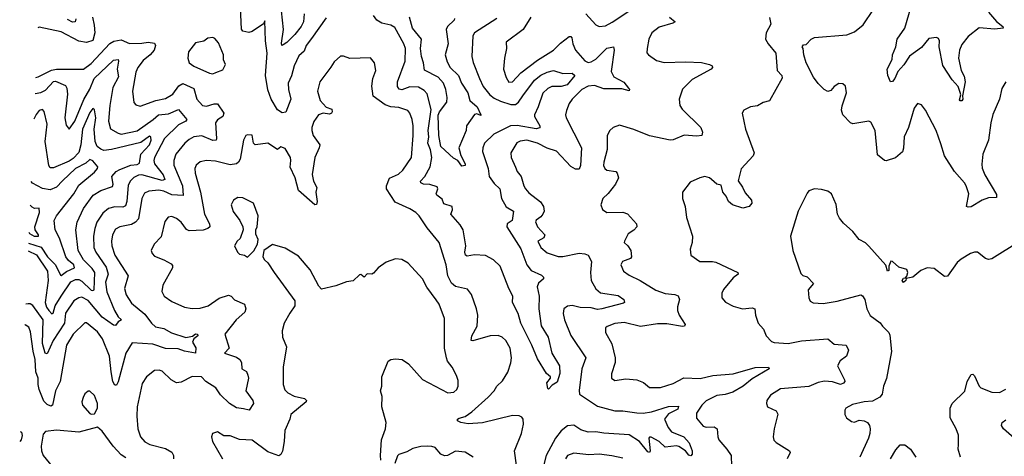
# Model space of a CAD drawing. Extents: x 1954683 to 2060285, y 904798 to 1016299.
# Tile 32 of 256: x 1956031 to 1962275, y 937901 to 940668. Entities that reach past the tile are written whole.
import ezdxf

# ---------------------------------------------------------------- set-up
doc = ezdxf.new("R2010")
doc.units = 0

msp = doc.modelspace()

# ---------------------------------------------------------------- linework, layer by layer
at = {"layer": '0CON10XD'}
for points in [[(1962174.7, 940714.7), (1962226, 940656), (1962266.2, 940625), (1962266.7, 940615), (1962215, 940608.5), (1962114.4, 940615.6), (1962045, 940560.8), (1962005, 940510), (1961990, 940475), (1961983.6, 940425), (1962000, 940345), (1962019.1, 940309.1), (1962026.3, 940275), (1962010, 940185), (1962011.9, 940165), (1962005, 940154.4), (1961995, 940152.9), (1961990.2, 940160.2), (1961998.8, 940191.2), (1961994.4, 940205.6), (1961982.5, 940245), (1961945, 940286.2), (1961885, 940378), (1961861.1, 940495), (1961864.3, 940535), (1961857.9, 940547.9), (1961845.5, 940555.5), (1961795, 940547.8), (1961748.6, 940491.4), (1961673.8, 940436.2), (1961637.7, 940382.3), (1961599.5, 940340.5), (1961580.8, 940295), (1961565, 940275.7), (1961553.8, 940275), (1961535.5, 940315), (1961532.5, 940355), (1961564.4, 940415), (1961565.5, 940445), (1961587.1, 940495), (1961596.2, 940545), (1961644.5, 940615), (1961713.5, 940855)], [(1957975, 940680.6), (1957882.1, 940547.9), (1957848, 940505), (1957835, 940468), (1957801.8, 940438.2), (1957771.7, 940375), (1957755, 940312.9), (1957734.1, 940265), (1957734.7, 940224.7), (1957751.1, 940165), (1957718, 940082), (1957695, 940078.6), (1957665, 940097.1), (1957624.8, 940165), (1957604.1, 940224.1), (1957589.8, 940315), (1957601.3, 940455), (1957589.3, 940535), (1957585, 940660), (1957577.5, 940642.5), (1957505, 940592.2), (1957485, 940586.5), (1957445.5, 940595.5), (1957438, 940608), (1957431.3, 940745)], [(1957835.4, 940705), (1957829.8, 940655), (1957816.7, 940625), (1957775, 940573.4), (1957725, 940524), (1957701.3, 940508.7), (1957694.2, 940504.2), (1957690.2, 940520.2), (1957704.8, 940605), (1957691.4, 940725)], [(1959621.9, 940705), (1959684, 940635), (1959705, 940624.2), (1959745, 940629.4), (1959788.5, 940651.5), (1959925, 940743.1)], [(1962283.8, 940275), (1962258.3, 940231.7), (1962244.3, 940165), (1962202.1, 940067.9), (1962188.9, 940015), (1962174.5, 939905), (1962138.9, 939815), (1962132.4, 939752.4), (1962135, 939727.5), (1962150.8, 939685), (1962225, 939560), (1962225, 939540), (1962175, 939538.6), (1962135, 939524.3), (1962065, 939480.9), (1962045, 939478.9), (1962035.8, 939485), (1962050, 939565), (1962033.3, 939615), (1962022.9, 939635), (1961958.9, 939705), (1961896.2, 939805), (1961871.3, 939881.3), (1961842.9, 939965), (1961773.8, 940095), (1961749.3, 940129.3), (1961725, 940137.5), (1961702.7, 940107.3), (1961668.1, 939985), (1961639.5, 939925), (1961636.4, 939853.6), (1961629.1, 939830.9), (1961585, 939791.6), (1961525, 939773.3), (1961515, 939775.6), (1961471.1, 939811.1), (1961455.5, 939965), (1961428.5, 940018.5), (1961415, 940025.6), (1961315, 940007.5), (1961298.8, 940015), (1961250, 940065), (1961242.5, 940095), (1961247, 940123), (1961274.2, 940205), (1961267.3, 940247.3), (1961251.7, 940261.7), (1961225, 940263.8), (1961195.8, 940244.2), (1961175, 940220), (1961155, 940213.3), (1961133.3, 940225), (1961095, 940263.3), (1961065, 940303.8), (1961018, 940395), (1961003.8, 940445), (1961000, 940485), (1960992.5, 940495), (1961001.7, 940508.3), (1961018.3, 940511.7), (1961050, 940545), (1961070, 940555), (1961275, 940572), (1961325, 940591.2), (1961380, 940635), (1961445, 940733.3)], [(1956492.9, 940685), (1956503.3, 940633.3), (1956506.8, 940585), (1956493.9, 940536.1), (1956455, 940524.5), (1956405, 940531.8), (1956295, 940590.9), (1956155, 940620.6), (1956146.7, 940616.1)], [(1956386, 940674), (1956382, 940655), (1956365, 940653.3), (1956335, 940669.2)], [(1959057.1, 940675), (1958915, 940585.6), (1958904.5, 940565), (1958897.9, 940435), (1958906.1, 940396.1), (1958946.4, 940295), (1958970.4, 940245), (1959011.8, 940191.8), (1959039.7, 940169.7), (1959080.7, 940150.7), (1959145, 940130.6), (1959175, 940130.4), (1959195, 940144.8), (1959220.8, 940185), (1959295, 940284.1), (1959335, 940315.8), (1959375, 940335.3), (1959416.1, 940346.1), (1959475, 940327.1), (1959535, 940330), (1959551.2, 940315), (1959501.8, 940255), (1959465, 940243.7), (1959406, 940244), (1959379.1, 940230.9), (1959348.1, 940201.9), (1959319.3, 940115), (1959295.5, 940065), (1959295.5, 940055), (1959329.6, 939995), (1959328.3, 939981.7), (1959305, 939977.1), (1959185, 939998.1), (1959142.5, 939995), (1959037.1, 939942.9), (1958979.1, 939885), (1958967.3, 939855), (1958966.4, 939833.6), (1959001.9, 939725), (1959007.3, 939675), (1959039.7, 939629.7), (1959075.8, 939595.8), (1959085.8, 939534.2), (1959115, 939482.2), (1959162.3, 939455), (1959154.4, 939395.6), (1959121.4, 939375), (1959119.5, 939355), (1959208.8, 939215), (1959246.1, 939115), (1959275, 939077.9), (1959339.7, 939049.7), (1959352.2, 939035), (1959351.9, 939025), (1959321.8, 938998.2), (1959311.6, 938975), (1959324.6, 938915), (1959323.4, 938835), (1959337, 938727), (1959382.9, 938655), (1959404.5, 938555), (1959453.8, 938475), (1959456.4, 938425), (1959439.2, 938370.8), (1959408.2, 938351.8), (1959385, 938326.2), (1959380.6, 938330.6), (1959374.5, 938365.5), (1959396.2, 938395), (1959396.2, 938405), (1959372.5, 938425), (1959315, 938517.5), (1959279.6, 938605), (1959209, 938745), (1959191.9, 938805), (1959156.7, 938875), (1959157.8, 938915), (1959132.3, 938965), (1959077.6, 939105), (1959035, 939146.7), (1958985, 939172.7), (1958915, 939176.8), (1958868.9, 939168.9), (1958856.9, 939175), (1958853.3, 939195), (1958859.5, 939235), (1958843.5, 939335), (1958825, 939367.5), (1958764.4, 939435), (1958776.2, 939463.8), (1958774.2, 939485), (1958720.4, 939500.4), (1958710.8, 939530.8), (1958675.3, 939555), (1958672.9, 939565), (1958682.1, 939595), (1958677.9, 939607.9), (1958632.8, 939622.8), (1958592, 939625), (1958575.6, 939635), (1958573.1, 939645), (1958599.7, 939675), (1958634.7, 939735), (1958644.2, 939795), (1958635, 939842.7), (1958620, 939885), (1958626.2, 939925), (1958622.1, 939965), (1958639.4, 940099.4), (1958615, 940197.1), (1958595, 940220), (1958559.9, 940239.9), (1958505, 940243.3), (1958455, 940222.4), (1958437.7, 940227.7), (1958426.1, 940245), (1958427.3, 940275), (1958476.1, 940405), (1958476.8, 940485), (1958467.7, 940515), (1958409.5, 940619.5), (1958385, 940633.8), (1958326.9, 940646.9), (1958295.8, 940665.8), (1958275.4, 940695)], [(1958788.2, 940675), (1958786.7, 940665), (1958744.5, 940625), (1958735.4, 940605), (1958747.3, 940515), (1958729.5, 940445), (1958741.9, 940401.9), (1958760, 940365), (1958812.5, 940315), (1958832.4, 940265), (1958872.7, 940205), (1958886.2, 940155), (1958932.5, 940115), (1958956, 940065), (1958955, 940060), (1958930.8, 940070.8), (1958915, 940067.1), (1958864.3, 939995), (1958863.1, 939965), (1958816.7, 939855), (1958827.3, 939807.3), (1958855.6, 939754.4), (1958855, 939743.3), (1958835, 939740), (1958810, 939775), (1958780.8, 939790.8), (1958701.4, 939865), (1958689.3, 939935), (1958685, 940062.5), (1958693.9, 940085), (1958739.4, 940145), (1958741.4, 940175), (1958733, 940225), (1958717.6, 940265), (1958685, 940303.8), (1958598.4, 940348.4), (1958592.3, 940395), (1958578.4, 940435), (1958572.4, 940485), (1958579.6, 940545), (1958522.2, 940615), (1958503.6, 940685)], [(1959271.2, 940685), (1959224, 940606), (1959116.7, 940525), (1959118.9, 940485), (1959104.4, 940425), (1959099.5, 940355), (1959115, 940301.2), (1959132.8, 940272.8), (1959155, 940274.2), (1959208, 940332), (1959315, 940412.2), (1959415.6, 940474.4), (1959459.8, 940520.2), (1959515, 940561.2), (1959525, 940561.5), (1959532.7, 940552.7), (1959538.6, 940515), (1959554.6, 940475), (1959615, 940407.5), (1959635, 940397.1), (1959655, 940400.4), (1959685, 940417.5), (1959755, 940487.1), (1959796.8, 940496.8), (1959800.5, 940475), (1959781.1, 940338.9), (1959798.5, 940305), (1959861.2, 940271.2), (1959892, 940235), (1959898, 940225), (1959895, 940217.5), (1959849.1, 940229.1), (1959735, 940230.2), (1959675, 940250.5), (1959635, 940245.8), (1959595.5, 940225), (1959534.2, 940165), (1959515, 940136.2), (1959497.6, 940092.4), (1959492.2, 940065), (1959496.9, 940045), (1959592.5, 939855), (1959587.2, 939742.8), (1959578.5, 939721.5), (1959555, 939720.6), (1959525, 939736.9), (1959435, 939834.6), (1959375, 939853.8), (1959315, 939885.3), (1959245.9, 939904.1), (1959205, 939897.7), (1959182.8, 939887.2), (1959144.4, 939825), (1959146.7, 939795), (1959174.3, 939734.3), (1959186.3, 939706.3), (1959211.5, 939675), (1959227.1, 939615), (1959238.5, 939595), (1959260.3, 939570.3), (1959333.3, 939513.3), (1959352.3, 939485), (1959356.2, 939455), (1959347.9, 939435), (1959335, 939418.2), (1959305, 939397.1), (1959302.6, 939387.4), (1959314.8, 939354.8), (1959362, 939305), (1959354.4, 939285.6), (1959317.5, 939265), (1959335.5, 939225), (1959375, 939190.4), (1959445, 939167.9), (1959475, 939166.4), (1959578.3, 939188.3), (1959615, 939184.3), (1959635, 939175.6), (1959656.5, 939135), (1959650.5, 939065), (1959654.7, 939015), (1959685, 938963.1), (1959715, 938937.3), (1959825, 938920), (1959861.1, 938895), (1959866.2, 938875), (1959859.6, 938870.4), (1959722, 938835), (1959695, 938831.4), (1959655, 938841.5), (1959585, 938843), (1959535, 938856.8), (1959505, 938853.1), (1959481.1, 938835), (1959476.2, 938805), (1959485.4, 938765), (1959525, 938665.7), (1959620.9, 938525), (1959595.3, 938454.7), (1959578, 938318), (1959581.8, 938295), (1959695, 938218.8), (1959805, 938188), (1959855, 938189.7), (1959945.2, 938175.2), (1959984.8, 938174.8), (1960038.3, 938181.7), (1960145, 938215.6), (1960207.9, 938217.9), (1960205, 938199.2), (1960145, 938169.1), (1960119.4, 938135), (1960142.4, 938082.4), (1960163.3, 938055), (1960242.9, 938025), (1960275.4, 937985), (1960295.4, 937935.4), (1960295.9, 937914.1), (1960286.9, 937903.1), (1960275, 937906.9), (1960252, 937935), (1960211.7, 937961.7), (1960195, 937966.5), (1960125, 937958.9), (1960085, 937993.8), (1960035, 938022.5), (1960025, 938022), (1960020, 938015), (1960028.9, 937935), (1960025, 937924.2), (1960015, 937928.6), (1959961.9, 937995), (1959895, 938036.2), (1959735, 938046.7), (1959685, 938055.6), (1959635, 938053), (1959588.4, 938068.4), (1959545, 938097.9), (1959505, 938092.9), (1959465, 938062.9), (1959428.2, 938015), (1959368.6, 937905), (1959341.5, 937798.5)], [(1960151.4, 940685), (1960188, 940655), (1960173.3, 940645), (1960085, 940620), (1960038.6, 940585), (1960020, 940545), (1960009.4, 940485), (1960008.3, 940458.3), (1960017.5, 940445), (1960069.3, 940409.3), (1960117, 940397), (1960255, 940401.8), (1960355, 940396.5), (1960405, 940384.4), (1960421.2, 940375), (1960424, 940365), (1960415.5, 940354.5), (1960295, 940290), (1960235, 940227.1), (1960212.9, 940165), (1960217.8, 940125), (1960230.8, 940100.8), (1960350.5, 939985), (1960360, 939955), (1960357.5, 939935), (1960325, 939929.4), (1960245, 939935.4), (1960175, 939907.1), (1960155, 939905.4), (1960025, 939932.1), (1959925, 939971.8), (1959835, 939999.2), (1959794.4, 939985.6), (1959773.3, 939965), (1959755.9, 939934.1), (1959756.9, 939845), (1959734.5, 939765), (1959733.8, 939743.8), (1959741.4, 939725), (1959753.8, 939715), (1959811.2, 939705), (1959820, 939695), (1959828, 939665), (1959809.4, 939625), (1959763.3, 939566.7), (1959728, 939535), (1959716.4, 939493.6), (1959726, 939465), (1959755, 939445.7), (1959855, 939447.1), (1959885, 939437.5), (1959942, 939375), (1959943.8, 939355), (1959925.6, 939334.4), (1959888.7, 939311.3), (1959865.6, 939265), (1959864.7, 939254.7), (1959886.7, 939235), (1959905.6, 939205), (1959910, 939165), (1959903.3, 939155), (1959852.5, 939135), (1959841.9, 939115), (1959859.2, 939075), (1959895, 939048.6), (1959966.2, 939015), (1960064.5, 938954.5), (1960123, 938933), (1960185.5, 938925.5), (1960207.3, 938917.3), (1960215.5, 938895), (1960202.3, 938847.7), (1960202.7, 938825), (1960213.5, 938795), (1960251.2, 938735), (1960246.7, 938725), (1960235, 938723.3), (1960135, 938740.6), (1960075, 938741.1), (1959967.2, 938722.8), (1959865, 938748.5), (1959805, 938742.5), (1959755.7, 938724.3), (1959745.9, 938714.1), (1959746, 938685), (1959785, 938613.8), (1959807.9, 938525), (1959807.5, 938495), (1959783.9, 938423.9), (1959783.3, 938395), (1959805, 938381.2), (1959875, 938392.5), (1959945, 938384.4), (1959987.3, 938367.3), (1960025, 938335.7), (1960095, 938335.8), (1960175, 938362.2), (1960242.8, 938397.2), (1960345, 938394.6), (1960427.3, 938412.7), (1960555, 938422.5), (1960695, 938463.3), (1960780, 938465), (1960782.5, 938455), (1960675, 938391.9), (1960619.2, 938345), (1960552.1, 938307.9), (1960505, 938292.6), (1960452.5, 938285), (1960385, 938251.6), (1960355.9, 938225), (1960323.2, 938175), (1960321.9, 938141.9), (1960365, 938092.5), (1960384.7, 938084.7), (1960435, 938087.3), (1960454.2, 938075), (1960457.1, 938025), (1960464.2, 938005), (1960516, 937946), (1960543.1, 937905), (1960545, 937837.5)], [(1960785, 940682.5), (1960795, 940640), (1960763.8, 940585), (1960761.2, 940545), (1960776.7, 940515), (1960826.2, 940455), (1960833.8, 940345), (1960863.6, 940313.6), (1960867, 940297), (1960785.6, 940154.4), (1960745, 940143.3), (1960708.8, 940121.2), (1960665, 940115.8), (1960623.3, 940095), (1960613.3, 940075), (1960634.4, 939975), (1960688.6, 939825), (1960682, 939805), (1960606.6, 939723.4), (1960586.4, 939646.4), (1960615, 939606), (1960630.9, 939570.9), (1960670.8, 939525), (1960674, 939505), (1960656.8, 939483.2), (1960615.7, 939474.3), (1960550, 939495), (1960526, 939515), (1960510, 939550), (1960488.8, 939575), (1960478.3, 939618.3), (1960452.5, 939625), (1960418.8, 939655), (1960405, 939666.2), (1960375, 939673.3), (1960344.1, 939665.9), (1960282.7, 939637.3), (1960233.3, 939575), (1960233.9, 939533.9), (1960250, 939485), (1960260, 939415), (1960298.1, 939295), (1960296, 939255), (1960283.6, 939213.6), (1960287.5, 939175), (1960343.3, 939135), (1960425, 939136.2), (1960445, 939131.2), (1960583.8, 939065), (1960586.7, 939055), (1960555, 939032), (1960495, 938958.8), (1960484.2, 938935), (1960484.1, 938904.1), (1960507, 938877), (1960555, 938851.2), (1960615, 938836.2), (1960675, 938842), (1960692.5, 938835), (1960696, 938795), (1960713.6, 938743.6), (1960747, 938707), (1960764.3, 938665), (1960798.9, 938628.9), (1960815, 938622.5), (1960905, 938616.2), (1960987.7, 938632.3), (1961155, 938644.3), (1961195, 938610.8), (1961271.2, 938605), (1961285.8, 938574.2), (1961274.4, 938535.6), (1961233.5, 938505), (1961217.5, 938475), (1961261.9, 938385), (1961262.9, 938375), (1961255, 938364.4), (1961235, 938356.7), (1961185, 938373.1), (1961134, 938376), (1961095, 938368.8), (1961035, 938344), (1960855, 938328.5), (1960791.4, 938288.6), (1960769.2, 938255), (1960766, 938235), (1960774, 938215), (1960828.8, 938188.8), (1960837.7, 938167.7), (1960815.7, 938075), (1960809.2, 938025), (1960813, 938003), (1960827, 937987), (1960913.3, 937935), (1960916.7, 937925), (1960896.7, 937885)], [(1956132.8, 940301.9), (1956147.5, 940305), (1956232.5, 940347.5), (1956265, 940353.5), (1956436.4, 940353.6), (1956485, 940390.4), (1956603.2, 940516.8), (1956628.8, 940531.2), (1956675, 940541.2), (1956727.6, 940517.6), (1956805, 940519), (1956845, 940525.9), (1956885, 940518.9), (1956893.1, 940505), (1956883.5, 940475), (1956857.9, 940445), (1956815, 940409.6), (1956780.8, 940365), (1956767.7, 940335), (1956746.2, 940215), (1956755, 940143.3), (1956767.9, 940127.9), (1956795, 940120.6), (1956893.9, 940156.1), (1956955, 940168.2), (1957002.5, 940195), (1957040.4, 940249.6), (1957065, 940263.8), (1957135, 940232.3), (1957153.5, 940165), (1957190.8, 940125), (1957215, 940120), (1957265, 940135.3), (1957285, 940135.5), (1957326.4, 940075), (1957320, 940055), (1957285, 940032.5), (1957273.1, 940015), (1957280, 939915), (1957276.1, 939903.9), (1957255, 939901.6), (1957185, 939931.8), (1957136, 939925), (1957105, 939908.8), (1957077.9, 939885), (1957021.5, 939815), (1957009.3, 939775), (1957009.4, 939745), (1957063.6, 939615), (1957066.9, 939553.1), (1956995, 939558.3), (1956945, 939580.4), (1956912.3, 939587.7), (1956849.5, 939580.5), (1956822.4, 939567.6), (1956805.9, 939535), (1956784.7, 939405), (1956765, 939384.6), (1956739.4, 939370.6), (1956665, 939355.4), (1956639.1, 939340.9), (1956620.4, 939305), (1956612.7, 939265), (1956614.7, 939235), (1956633.7, 939175), (1956718.6, 939045), (1956695.4, 938964.6), (1956706.1, 938925), (1956741, 938871), (1956825, 938802.1), (1956866.2, 938745), (1956891.8, 938721.8), (1956945, 938710), (1956993.8, 938683.8), (1957085, 938654.2), (1957127.5, 938662.5), (1957145, 938676.5), (1957157.8, 938675), (1957159.6, 938665), (1957135.7, 938645), (1957125.8, 938625), (1957148.3, 938588.3), (1957146.2, 938555), (1957076.9, 938566.9), (1957035, 938581.9), (1956955, 938583.7), (1956875, 938612), (1956745, 938620.6), (1956704.8, 938555.2), (1956655, 938372.5), (1956645, 938352.5), (1956635, 938351.2), (1956622.5, 938375), (1956611.5, 938435), (1956601.5, 938535), (1956556.7, 938645), (1956525, 938690.5), (1956455, 938745.6), (1956445, 938747.1), (1956370.4, 938675), (1956328.4, 938605), (1956287.3, 938375), (1956259.1, 938315), (1956239.1, 938225), (1956228.7, 938218.7), (1956205, 938228.8), (1956185, 938249.7), (1956153.7, 938325), (1956147.3, 938355), (1956148.3, 938395), (1956133.2, 938435), (1956129.8, 938515), (1956116.1, 938566.1), (1956099.5, 938689.5), (1956088.9, 938718.9), (1956065, 938732.9), (1956063.6, 938732.7)], [(1957255, 940325.6), (1957275, 940332.5), (1957318.8, 940351.2), (1957336.2, 940385), (1957323.9, 940413.9), (1957324.2, 940445), (1957291.7, 940521.7), (1957268.9, 940548.9), (1957255, 940556), (1957225, 940551.2), (1957198.6, 940531.4), (1957145, 940522), (1957100.8, 940465), (1957096.6, 940423.4), (1957105.2, 940395.2), (1957135, 940373.8), (1957235, 940328.9), (1957255, 940325.6)], [(1956128.9, 940200), (1956165, 940207.4), (1956195, 940221.9), (1956245, 940276), (1956257.5, 940277.5), (1956321.1, 940251.1), (1956330.5, 940235), (1956333.4, 940195), (1956316.4, 940045), (1956325, 939998.8), (1956345, 939974), (1956380.7, 940025), (1956437.8, 940162.2), (1956475, 940228.2), (1956503.2, 940295), (1956625, 940410.7), (1956655, 940415.6), (1956658.5, 940405), (1956649.5, 940355), (1956658.3, 940305), (1956622, 940238), (1956603.2, 940125), (1956594.2, 940025), (1956606.7, 939976.7), (1956655, 939948), (1956675, 939943.1), (1956775, 939963.3), (1956878.4, 940035), (1956912.1, 940065), (1956975, 940071.9), (1957038, 940098), (1957090, 940035), (1957083.5, 940025), (1957038.4, 940001.6), (1956948.4, 939915), (1956886.8, 939795), (1956881.3, 939775), (1956885.3, 939755), (1956940.8, 939685), (1956951.5, 939655), (1956935, 939649.5), (1956805, 939683.9), (1956785, 939682.1), (1956755, 939667.5), (1956733.4, 939646.6), (1956719.8, 939620.2), (1956711.1, 939515), (1956701.7, 939488.3), (1956685, 939480), (1956635, 939482.4), (1956595, 939471.3), (1956559, 939441), (1956519.4, 939385), (1956506.5, 939345), (1956500, 939295), (1956501.4, 939225), (1956514.1, 939195), (1956579, 939099), (1956593.1, 939055), (1956575.7, 939005), (1956583.1, 938943.1), (1956632, 938825), (1956655, 938784.2), (1956675.6, 938765), (1956656.2, 938753.8), (1956639.6, 938730.4), (1956625, 938731.8), (1956555, 938782.1), (1956465, 938889), (1956425, 938908.2), (1956405, 938906), (1956374.7, 938885), (1956322.2, 938807.8), (1956314.8, 938745), (1956243, 938635), (1956205, 938550.8), (1956192.8, 938555), (1956175.9, 938615), (1956179.4, 938765), (1956115, 938855.6), (1956097.4, 938867.4), (1956085, 938867.8), (1956070, 938865.9)], [(1959182.2, 937845), (1959168.5, 937935), (1959213.5, 938045), (1959226.4, 938105), (1959223.5, 938135), (1959215, 938147.8), (1959197.4, 938157.4), (1959155, 938159.3), (1958965, 938112.7), (1958875, 938106.9), (1958827.5, 938115), (1958806.7, 938125), (1958806.7, 938135), (1958817.9, 938142.1), (1958856.5, 938153.5), (1958898.2, 938181.8), (1959001.4, 938275), (1959040, 938315), (1959055.8, 938345), (1959092.1, 938377.9), (1959126.2, 938433.8), (1959146.1, 938493.9), (1959149.6, 938525), (1959141.1, 938585), (1959114.4, 938635), (1959090.8, 938655), (1959065, 938666.2), (1959015, 938664.5), (1958905, 938633.1), (1958894, 938635), (1958898.5, 938665), (1958931.1, 938725), (1958935.5, 938795), (1958927.8, 938835), (1958895, 938926.7), (1958870.3, 938960.3), (1958795, 938976.2), (1958768.5, 938998.5), (1958745.8, 939045), (1958734.6, 939114.6), (1958690.4, 939255), (1958615, 939349.2), (1958564.6, 939424.6), (1958543.1, 939445), (1958505, 939469.7), (1958411.7, 939511.7), (1958356.4, 939596.4), (1958356.4, 939615), (1958376.1, 939663.9), (1958432.1, 939687.9), (1958459.6, 939715), (1958515, 939794), (1958526.3, 939935), (1958525.3, 939995), (1958520.6, 940035), (1958505.9, 940075.9), (1958491.4, 940091.4), (1958435, 940112.1), (1958385, 940115.3), (1958347.6, 940127.6), (1958273.1, 940183.1), (1958263.2, 940246.8), (1958270, 940295), (1958289.2, 940345), (1958280, 940395), (1958256.1, 940426.1), (1958125, 940421.2), (1958085, 940436), (1958065, 940436), (1958025, 940400), (1958005, 940366.7)], [(1958005, 940366.7), (1957934.3, 940275), (1957918.9, 940215), (1957935.5, 940155), (1957975, 940113.3), (1958010, 940100), (1958012.5, 940085), (1958007.5, 940075), (1957995, 940070), (1957955, 940076.5), (1957925, 940065.6), (1957897, 940023), (1957883.6, 939985), (1957882.7, 939965), (1957891.5, 939935), (1957933.6, 939875), (1957930.8, 939855), (1957902.3, 939795), (1957886.4, 939686.4), (1957893.8, 939643.8), (1957916, 939604), (1957908, 939575), (1957918, 939515), (1957913, 939497), (1957903.3, 939495), (1957800, 939585), (1957778.2, 939665), (1957745.8, 939734.2), (1957750.9, 939775), (1957747.3, 939795), (1957715, 939852.5), (1957687.5, 939862.5), (1957665, 939844.4), (1957605, 939884.6), (1957558.8, 939878.8), (1957524.5, 939874.5), (1957514.3, 939885), (1957506.2, 939936.2), (1957475, 939938.8), (1957465, 939933.3), (1957449.2, 939905), (1957428.2, 939785), (1957418.5, 939765), (1957405.5, 939755), (1957365, 939748), (1957272.1, 939772.1), (1957215, 939775.5), (1957175, 939767.8), (1957149.5, 939745), (1957141.5, 939725), (1957144.6, 939695), (1957177.6, 939575), (1957202.2, 939435), (1957235.4, 939375), (1957236.4, 939355), (1957225, 939343.8), (1957195, 939334.1), (1957105, 939330), (1957089.2, 939339.2), (1957055, 939384.4), (1957025, 939408), (1956995, 939421.2), (1956973.2, 939416.8), (1956951.3, 939388.7), (1956927.4, 939292.6), (1956882.9, 939245), (1956864.2, 939205.8), (1956870.8, 939185), (1956885, 939169.2), (1956945, 939146), (1956990.6, 939120.6), (1956999.3, 939109.3), (1957000.5, 939095), (1956938.1, 938985), (1956932, 938945), (1956948, 938915), (1956995, 938881.5), (1957076.3, 938846.3), (1957125, 938838.2), (1957175, 938839.6), (1957226, 938855), (1957295, 938901.9), (1957355, 938921.1), (1957372, 938915), (1957392.5, 938892.5), (1957455.7, 938865), (1957465.6, 938835), (1957459.4, 938815), (1957404.5, 938765), (1957332.2, 938675), (1957358.6, 938585), (1957330, 938555), (1957405, 938529.2), (1957426, 938515), (1957436.7, 938495), (1957440, 938455), (1957468.3, 938438.3), (1957477.5, 938415), (1957481.2, 938395), (1957465.8, 938315), (1957509.4, 938255), (1957512.9, 938235), (1957486.6, 938193.4), (1957450.5, 938200.5), (1957405, 938207.9), (1957361.4, 938235), (1957305, 938290), (1957275, 938334.4), (1957211.4, 938375), (1957184.3, 938404.3), (1957125, 938406.7), (1957055, 938370), (1957025, 938365.6), (1956990.8, 938385), (1956935, 938440.8), (1956915, 938447.1), (1956885, 938444.2), (1956835.8, 938405), (1956808.3, 938361.7), (1956776.9, 938215), (1956774.6, 938155), (1956781.2, 938075), (1956797.7, 938025), (1956825, 937992.5), (1956856.4, 937976.4), (1956955, 937950.9), (1956995, 937926), (1957005.8, 937905), (1957006.2, 937885)], [(1956084.3, 939203.3), (1956137.3, 939177.3), (1956207.1, 939075), (1956211.8, 939015), (1956191.6, 938875), (1956200, 938845), (1956215, 938823.8), (1956235, 938804.2), (1956242.7, 938807.3), (1956255.6, 938855), (1956293.3, 938915), (1956354.6, 939005.4), (1956385, 939021.7), (1956405, 939021), (1956425, 939011.2), (1956485, 938953.6), (1956495, 938950.5), (1956503.5, 938956.5), (1956507.3, 939065), (1956490.8, 939090.8), (1956435.1, 939145.1), (1956402.3, 939205), (1956386.2, 939335), (1956395.4, 939385), (1956435, 939471.9), (1956497.1, 939555), (1956545, 939584.7), (1956620.1, 939609.9), (1956624.7, 939625), (1956616.1, 939675), (1956642.8, 939705), (1956665, 939719.1), (1956735, 939745.5), (1956775, 939750.5), (1956790.6, 939759.4), (1956799.8, 939815), (1956853.3, 939875), (1956864.7, 939905), (1956863.6, 939923.6), (1956855, 939928.8), (1956799.8, 939890.2), (1956612.5, 939845), (1956565, 939839.3), (1956545, 939846.4), (1956523.2, 939865), (1956509.2, 939895), (1956502.3, 939975), (1956513.3, 940045), (1956505.9, 940095.9), (1956495, 940104.4), (1956475, 940080.6), (1956428.4, 939975), (1956418.2, 939875), (1956405, 939825.5), (1956371, 939789), (1956345, 939772), (1956245, 939728.5), (1956225, 939730), (1956215, 939743.8), (1956191.9, 939895), (1956205.7, 940005), (1956185.3, 940085.3), (1956175, 940098.1), (1956155, 940092.7), (1956135, 940066.5), (1956121.1, 940036.7)], [(1956087, 939251.7), (1956166.7, 939226.7), (1956206.3, 939165), (1956258.1, 939115), (1956289.7, 939049.7), (1956295, 939046.9), (1956328.5, 939071.5), (1956379.5, 939095), (1956374.6, 939115), (1956341.5, 939141.5), (1956323.8, 939165), (1956282.9, 939282.9), (1956255.2, 939335), (1956250, 939395), (1956265.4, 939425), (1956373.3, 939565), (1956405, 939619.3), (1956505, 939701.1), (1956524.4, 939725), (1956525.7, 939735), (1956495, 939773.3), (1956475, 939781.4), (1956451, 939759), (1956385, 939724.8), (1956302.8, 939647.2), (1956265, 939606.6), (1956225, 939589.6), (1956175, 939597.3), (1956112, 939632), (1956104.3, 939642.2)], [(1962375.6, 939264.4), (1962195, 939151.2), (1962175, 939148), (1962155, 939154.3), (1962105, 939194.2), (1962085, 939194.2), (1962061.2, 939185), (1962000.3, 939149.7), (1961975, 939128), (1961915, 939043.3), (1961895, 939040), (1961830.8, 939090.8), (1961785, 939094.4), (1961745, 939077.5), (1961695, 939036.7), (1961651.7, 939028.3), (1961650, 939015), (1961635, 939001.2), (1961626.7, 939015), (1961635, 939030), (1961648.3, 939031.7), (1961657.5, 939042.5), (1961662.5, 939065), (1961657.5, 939085), (1961605, 939098.6), (1961565, 939135.8), (1961555, 939136.7), (1961542.5, 939105), (1961541.7, 939078.3), (1961533.6, 939073.6), (1961522.3, 939112.3), (1961415, 939233.3), (1961395, 939253.3), (1961354.1, 939274.1), (1961313.3, 939325), (1961255, 939377.5), (1961229.5, 939409.5), (1961216.7, 939435), (1961207.4, 939497.4), (1961178.8, 939565), (1961155, 939582), (1961115, 939591.2), (1961070, 939595), (1961035, 939582.5), (1961025, 939567.5), (1960966.7, 939455), (1960918.8, 939295), (1960934.2, 939205), (1960985, 939060), (1960997.3, 939047.3), (1961025, 939038), (1961064, 938995), (1961030, 938955), (1961034.2, 938904.2), (1961044.3, 938884.3), (1961062.7, 938872.7), (1961125, 938870), (1961215.5, 938884.5), (1961365, 938923.8), (1961375, 938918), (1961390.8, 938895), (1961402.5, 938835), (1961425, 938793.3), (1961487.5, 938747.5), (1961501.4, 938725), (1961542.9, 938685), (1961548.8, 938668.8), (1961558.5, 938565), (1961526.9, 938393.1), (1961508.1, 938345), (1961499.5, 938295), (1961485, 938275.8), (1961439.1, 938250.9), (1961385, 938246.4), (1961311.3, 938228.7), (1961270, 938205), (1961263.6, 938193.6), (1961263.8, 938165), (1961273.8, 938145), (1961305, 938121.2), (1961325, 938116.2), (1961355, 938128.8), (1961385, 938126), (1961406.2, 938115), (1961420, 938095), (1961424, 938075), (1961422.5, 938045), (1961412.5, 938015), (1961358, 937895)], [(1957475, 939162.5), (1957515, 939202.5), (1957540, 939245), (1957542.5, 939275), (1957528.3, 939308.3), (1957527.5, 939335), (1957537.5, 939355), (1957543.8, 939425), (1957514.2, 939504.2), (1957445, 939538), (1957415, 939540.8), (1957385.8, 939524.2), (1957372.5, 939495), (1957385, 939451.2), (1957426.7, 939395), (1957446.7, 939355), (1957447.5, 939335), (1957428.3, 939281.7), (1957410, 939265), (1957392.5, 939235), (1957412.5, 939195), (1957425, 939182.5), (1957456.4, 939176.4), (1957475, 939162.5)], [(1956089.6, 939322.1), (1956093.6, 939313.6), (1956123.8, 939295), (1956150, 939295), (1956150.6, 939305), (1956130, 939335), (1956126.2, 939355), (1956156.7, 939445), (1956155, 939473.3), (1956125, 939471.1), (1956109.4, 939479.4), (1956097.1, 939492.7)], [(1958322.1, 937875), (1958319.2, 937905), (1958325.3, 938005), (1958349.6, 938075), (1958354.4, 938115), (1958328, 938215), (1958328.8, 938278.8), (1958318, 938315), (1958328, 938345), (1958327.5, 938405), (1958366.9, 938503.1), (1958385, 938514.2), (1958415, 938518.6), (1958456.7, 938515), (1958496.6, 938486.6), (1958585, 938387.5), (1958745, 938303.1), (1958785, 938306.9), (1958802.9, 938325), (1958810.6, 938345), (1958811.7, 938381.7), (1958801.7, 938411.7), (1958773.1, 938465), (1958743.9, 938503.9), (1958736.7, 938525), (1958725.5, 938585.5), (1958724.4, 938775), (1958690, 938865), (1958672.9, 938892.9), (1958613.5, 938973.5), (1958584.5, 939024.5), (1958495, 939124), (1958455, 939148), (1958415, 939152), (1958355, 939131.2), (1958305, 939096), (1958275, 939062), (1958265, 939056), (1958235, 939058), (1958215, 939036.2), (1958195, 939052), (1958185, 939051.4), (1958145, 939011.9), (1958103.2, 939006.8), (1958035, 938981.4), (1957945, 938960.8), (1957928.9, 938978.9), (1957873, 939083), (1957798.7, 939168.7), (1957715, 939218.8), (1957635, 939242.5), (1957580, 939205), (1957572.5, 939165), (1957582.5, 939145), (1957605, 939127.5), (1957643.8, 939065), (1957776, 938885), (1957776, 938855), (1957743.2, 938806.8), (1957707.5, 938745), (1957694.4, 938695.6), (1957696.9, 938655), (1957723.5, 938595), (1957701.1, 938465), (1957701.9, 938355), (1957712.6, 938322.6), (1957732, 938302), (1957772, 938282), (1957837.2, 938267.2), (1957849.2, 938255), (1957848, 938245), (1957750.5, 938165), (1957743.8, 938135), (1957711.9, 938065), (1957708.1, 937995), (1957696.8, 937933.2), (1957687.3, 937912.7), (1957675, 937903.8), (1957605, 937928.8), (1957505, 938002.5), (1957425, 938006), (1957365, 938031.2), (1957325, 938031.2), (1957285, 938056), (1957254, 938046), (1957248, 938025), (1957254.1, 937994.1), (1957316.2, 937885)], [(1961996.7, 937895), (1961981.2, 937945), (1961984.2, 937975.8), (1961984, 938035), (1961970, 938075), (1961931.1, 938145), (1961931.4, 938205), (1961945, 938236), (1962025, 938313.3), (1962040, 938375), (1962065, 938420), (1962075, 938421.2), (1962085, 938410), (1962114.2, 938345), (1962125, 938334), (1962195, 938306.9), (1962245, 938304.5), (1962285, 938327.1)], [(1956485, 938167.5), (1956505, 938170), (1956524.2, 938205), (1956524.2, 938235), (1956505, 938286), (1956475, 938313.3), (1956465, 938312.5), (1956445, 938297.5), (1956433.3, 938273.3), (1956426, 938245), (1956430, 938225), (1956475, 938172.5), (1956485, 938167.5)], [(1962406.7, 937955), (1962270, 938075), (1962257.5, 938095), (1962260, 938115), (1962285, 938131.4)], [(1956033.8, 938057.9), (1956043.4, 938053.4), (1956047, 938033), (1956040, 938005), (1956031, 937995)], [(1956705, 937890.7), (1956675, 937909.6), (1956624.8, 937964.8), (1956555, 938060), (1956525, 938086.2), (1956405.7, 938054.3), (1956265, 938066.2), (1956195, 938057.5), (1956179.4, 938040.6), (1956167.8, 937965), (1956168.9, 937935), (1956179.6, 937905), (1956235.9, 937835.9)], [(1961552.9, 937885), (1961587.7, 937942.3), (1961615, 937973.3), (1961643.6, 937973.6), (1961680, 937945), (1961714.2, 937894.2)], [(1958905.5, 937895.5), (1958855, 937926.7), (1958795, 937933.5), (1958743.4, 937906.6), (1958725, 937903.3), (1958702.2, 937915), (1958665, 937955.4), (1958645, 937963.2), (1958615.3, 937964.7), (1958575, 937963.1), (1958525, 937950.4), (1958485, 937928.7), (1958435, 937912.2), (1958426.2, 937903.8), (1958409.1, 937855)], [(1959855, 937888.2), (1959785, 937903.8), (1959705, 937913.6), (1959639.3, 937910.7), (1959545, 937920), (1959505, 937905.6), (1959492.1, 937885)]]:
    msp.add_lwpolyline(points, dxfattribs=at)

doc.saveas('drawing.dxf')
